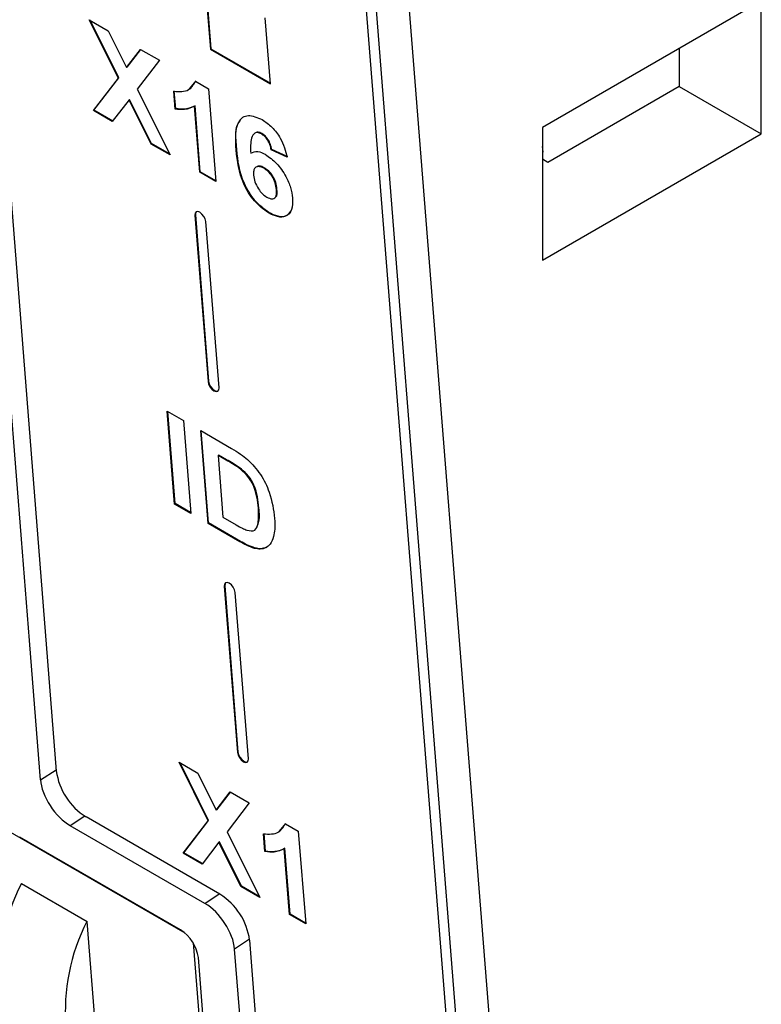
# Model space of a CAD drawing. Header units: millimetres. Extents: x 0 to 594, y 0 to 420.
# Tile 74 of 94: x 508 to 518, y 298 to 311. Entities that reach past the tile are written whole.
import ezdxf

# ---------------------------------------------------------------- set-up
doc = ezdxf.new("R2010")
doc.units = ezdxf.units.MM

msp = doc.modelspace()

# ---------------------------------------------------------------- linework, layer by layer
at = {"color": 7, "linetype": 'Continuous', "lineweight": 25}
for p, q in [((508.514, 301.028), (507.027, 319.79)), ((507.244, 319.747), (508.719, 301.141)), ((516.357, 266.82), (512.362, 317.246)), ((512.785, 317.267), (516.78, 266.841)), ((512.27, 316.763), (516.279, 266.153)), ((510.643, 311.327), (510.711, 310.472)), ((510.651, 311.323), (510.718, 310.477)), ((517.837, 311.093), (515.009, 309.46)), ((517.837, 309.378), (517.837, 311.093)), ((509.145, 310.853), (509.39, 310.712)), ((509.521, 310.098), (509.145, 310.853)), ((509.528, 310.103), (509.158, 310.846)), ((511.489, 310.023), (511.421, 310.878)), ((509.39, 310.712), (509.627, 310.235)), ((509.627, 310.235), (509.808, 310.47)), ((509.634, 310.24), (509.811, 310.469)), ((509.808, 310.47), (510.053, 310.329)), ((510.718, 310.477), (510.711, 310.472)), ((510.711, 310.472), (511.489, 310.023)), ((510.718, 310.477), (511.488, 310.032)), ((516.776, 310.481), (516.776, 309.99)), ((509.634, 310.24), (509.627, 310.235)), ((510.053, 310.329), (509.766, 309.957)), ((509.198, 309.679), (509.521, 310.098)), ((509.205, 309.683), (509.528, 310.103)), ((509.528, 310.103), (509.521, 310.098)), ((509.766, 309.957), (510.19, 309.106)), ((510.441, 309.959), (510.528, 310.064)), ((510.521, 310.059), (510.689, 309.962)), ((510.689, 309.962), (510.784, 308.763)), ((516.776, 309.99), (515.077, 309.01)), ((516.776, 309.99), (517.837, 309.378)), ((510.256, 309.698), (510.238, 309.929)), ((510.263, 309.703), (510.245, 309.934)), ((509.66, 309.819), (509.443, 309.537)), ((509.667, 309.824), (509.66, 309.819)), ((509.945, 309.247), (509.66, 309.819)), ((509.952, 309.252), (509.667, 309.824)), ((510.263, 309.703), (510.256, 309.698)), ((510.514, 309.742), (510.507, 309.738)), ((510.574, 308.884), (510.507, 309.738)), ((510.581, 308.889), (510.514, 309.742)), ((509.205, 309.683), (509.198, 309.679)), ((509.443, 309.537), (509.198, 309.679)), ((509.448, 309.543), (509.205, 309.683)), ((515.009, 309.46), (515.009, 307.745)), ((511.378, 309.383), (511.371, 309.378)), ((515.009, 307.745), (517.837, 309.378)), ((509.952, 309.252), (509.945, 309.247)), ((510.19, 309.106), (509.945, 309.247)), ((510.184, 309.119), (509.952, 309.252)), ((515.014, 309.145), (515.009, 309.217)), ((511.052, 309.174), (511.045, 309.169)), ((511.505, 309.177), (511.498, 309.172)), ((511.705, 309.077), (511.498, 309.172)), ((511.712, 309.081), (511.505, 309.177)), ((515.014, 309.145), (515.009, 309.141)), ((511.409, 308.939), (511.402, 308.934)), ((515.077, 309.01), (515.009, 309.049)), ((510.581, 308.889), (510.574, 308.884)), ((510.784, 308.763), (510.574, 308.884)), ((510.783, 308.773), (510.581, 308.889)), ((511.572, 308.664), (511.565, 308.659)), ((510.518, 308.332), (510.511, 308.327)), ((510.511, 308.327), (510.681, 306.176)), ((510.518, 308.332), (510.688, 306.181)), ((511.469, 308.362), (511.462, 308.357)), ((510.823, 306.095), (510.652, 308.245)), ((510.688, 306.181), (510.681, 306.176)), ((510.153, 305.792), (510.362, 305.671)), ((510.248, 304.593), (510.153, 305.792)), ((510.255, 304.598), (510.16, 305.787)), ((510.362, 305.671), (510.457, 304.472)), ((510.586, 305.542), (510.985, 305.311)), ((510.681, 304.343), (510.586, 305.542)), ((510.688, 304.348), (510.593, 305.537)), ((510.818, 305.226), (510.811, 305.221)), ((510.811, 305.221), (510.874, 304.422)), ((510.915, 305.161), (510.811, 305.221)), ((510.922, 305.166), (510.818, 305.226)), ((510.922, 305.166), (510.915, 305.161)), ((511.112, 305.045), (511.105, 305.04)), ((510.255, 304.598), (510.248, 304.593)), ((510.457, 304.472), (510.248, 304.593)), ((510.456, 304.482), (510.255, 304.598)), ((511.339, 304.544), (511.332, 304.539)), ((510.874, 304.422), (511.047, 304.322)), ((510.385, 299.043), (501.254, 304.314)), ((510.688, 304.348), (510.681, 304.343)), ((511.092, 304.106), (510.681, 304.343)), ((511.099, 304.11), (510.688, 304.348)), ((511.099, 304.11), (511.092, 304.106)), ((511.291, 304.024), (511.284, 304.019)), ((511.437, 304.031), (511.43, 304.026)), ((510.898, 303.536), (510.891, 303.532)), ((510.891, 303.532), (511.061, 301.381)), ((510.898, 303.536), (511.068, 301.386)), ((511.203, 301.299), (511.032, 303.45)), ((511.068, 301.386), (511.061, 301.381)), ((510.306, 301.254), (510.55, 301.112)), ((510.682, 300.498), (510.306, 301.254)), ((510.689, 300.503), (510.319, 301.246)), ((508.514, 301.028), (508.717, 301.157)), ((510.55, 301.112), (510.788, 300.636)), ((510.788, 300.636), (510.969, 300.871)), ((510.795, 300.641), (510.971, 300.869)), ((510.969, 300.871), (511.214, 300.729)), ((511.214, 300.729), (510.927, 300.357)), ((509.089, 300.556), (508.898, 300.434)), ((510.835, 299.548), (509.103, 300.548)), ((510.795, 300.641), (510.788, 300.636)), ((510.64, 299.429), (508.898, 300.434)), ((510.359, 300.079), (510.682, 300.498)), ((510.366, 300.084), (510.689, 300.503)), ((510.689, 300.503), (510.682, 300.498)), ((511.601, 300.36), (511.688, 300.464)), ((511.681, 300.46), (511.849, 300.362)), ((510.325, 299.086), (508.245, 300.287)), ((510.927, 300.357), (511.351, 299.507)), ((511.417, 300.099), (511.399, 300.329)), ((511.424, 300.104), (511.406, 300.334)), ((511.849, 300.362), (511.944, 299.164)), ((510.821, 300.22), (510.604, 299.938)), ((510.828, 300.224), (510.821, 300.22)), ((511.106, 299.648), (510.821, 300.22)), ((511.113, 299.653), (510.828, 300.224)), ((510.366, 300.084), (510.359, 300.079)), ((510.604, 299.938), (510.359, 300.079)), ((510.608, 299.944), (510.366, 300.084)), ((511.424, 300.104), (511.417, 300.099)), ((511.674, 300.143), (511.667, 300.138)), ((511.735, 299.285), (511.667, 300.138)), ((511.742, 299.29), (511.674, 300.143)), ((508.267, 299.686), (509.116, 299.197)), ((511.113, 299.653), (511.106, 299.648)), ((511.351, 299.507), (511.106, 299.648)), ((511.344, 299.519), (511.113, 299.653)), ((510.64, 299.429), (510.825, 299.554)), ((511.742, 299.29), (511.735, 299.285)), ((511.944, 299.164), (511.735, 299.285)), ((511.943, 299.173), (511.742, 299.29)), ((509.325, 296.552), (509.116, 299.197)), ((510.487, 298.921), (511.484, 286.339)), ((511.218, 298.968), (511.025, 298.836)), ((513.684, 267.856), (511.22, 298.955)), ((513.492, 267.687), (511.025, 298.836)), ((511.552, 286.16), (510.556, 298.73))]:
    msp.add_line(p, q, dxfattribs=at)
at = {"color": 7, "linetype": 'Continuous', "lineweight": 25, "flags": 128}
for points in [[(510.652, 308.245), (510.645, 308.278), (510.627, 308.312), (510.603, 308.342), (510.575, 308.364), (510.549, 308.374), (510.527, 308.37), (510.514, 308.354), (510.511, 308.327)], [(510.529, 308.371), (510.521, 308.359), (510.518, 308.332)], [(510.681, 306.176), (510.689, 306.143), (510.706, 306.109), (510.731, 306.079), (510.758, 306.058), (510.785, 306.048), (510.806, 306.052), (510.82, 306.068), (510.823, 306.095)], [(510.688, 306.181), (510.696, 306.148), (510.713, 306.114), (510.738, 306.084), (510.765, 306.062), (510.792, 306.053), (510.811, 306.055)], [(511.032, 303.45), (511.024, 303.483), (511.007, 303.517), (510.983, 303.547), (510.955, 303.569), (510.929, 303.578), (510.907, 303.575), (510.894, 303.558), (510.891, 303.532)], [(510.909, 303.576), (510.901, 303.563), (510.898, 303.536)], [(511.061, 301.381), (511.069, 301.348), (511.086, 301.314), (511.111, 301.284), (511.138, 301.262), (511.165, 301.253), (511.186, 301.256), (511.2, 301.273), (511.203, 301.299)], [(511.068, 301.386), (511.076, 301.353), (511.093, 301.319), (511.118, 301.289), (511.145, 301.267), (511.172, 301.257), (511.191, 301.26)]]:
    msp.add_lwpolyline(points, dxfattribs=at)
at = {"color": 7, "linetype": 'Continuous', "lineweight": 25}
for centre, radius, start, end in [((509.545, 301.256), 0.834, 187.8887, 238.0092), ((510.505, 298.533), 2.518, 152.7351, 216.3249), ((510.393, 298.84), 0.834, 7.8887, 58.0092), ((511.353, 298.043), 2.518, 152.7351, 216.3249), ((510.06, 298.661), 0.501, 7.8887, 58.0092)]:
    msp.add_arc(centre, radius, start, end, dxfattribs=at)
for centre, ratio, start_param, end_param in [((508.867, 300.824), 0.524711, 0.745355, 2.316456), ((510.671, 299.04), 0.52503, 3.88721, 5.457701)]:
    msp.add_ellipse(centre, major_axis=(-0.281, 0.414), ratio=ratio, start_param=start_param, end_param=end_param, dxfattribs=at)
for points, knots in [([(510.238, 309.929), (510.309, 309.925), (510.435, 309.917), (510.495, 310.016), (510.521, 310.059)], [0, 0, 0, 0, 0.560993, 1, 1, 1, 1]), ([(510.507, 309.738), (510.466, 309.718), (510.393, 309.683), (510.298, 309.694), (510.256, 309.698)], [0, 0, 0, 0, 0.559748, 1, 1, 1, 1]), ([(510.514, 309.742), (510.473, 309.723), (510.4, 309.688), (510.305, 309.699), (510.263, 309.703)], [0, 0, 0, 0, 0.559748, 1, 1, 1, 1]), ([(511.045, 309.169), (511.038, 309.312), (511.03, 309.49), (511.13, 309.597), (511.222, 309.632), (511.318, 309.59), (511.382, 309.562)], [0, 0, 0, 0, 0.499464, 0.625198, 0.75092, 1, 1, 1, 1]), ([(511.052, 309.174), (511.039, 309.323), (511.026, 309.479), (511.096, 309.55), (511.099, 309.553)], [0, 0, 0, 0, 0.958775, 1, 1, 1, 1]), ([(511.382, 309.562), (511.425, 309.533), (511.51, 309.475), (511.646, 309.293), (511.683, 309.159), (511.705, 309.077)], [0, 0, 0, 0, 0.280754, 0.560899, 1, 1, 1, 1]), ([(511.371, 309.378), (511.354, 309.385), (511.322, 309.4), (511.271, 309.387), (511.228, 309.302), (511.231, 309.197), (511.233, 309.127)], [0, 0, 0, 0, 0.124834, 0.249864, 0.498342, 1, 1, 1, 1]), ([(511.378, 309.383), (511.361, 309.391), (511.333, 309.404), (511.313, 309.397), (511.305, 309.395)], [0, 0, 0, 0, 0.592724, 1, 1, 1, 1]), ([(511.498, 309.172), (511.494, 309.193), (511.485, 309.235), (511.455, 309.299), (511.413, 309.35), (511.385, 309.368), (511.371, 309.378)], [0, 0, 0, 0, 0.280772, 0.560046, 0.77978, 1, 1, 1, 1]), ([(511.505, 309.177), (511.501, 309.198), (511.492, 309.24), (511.462, 309.303), (511.42, 309.355), (511.392, 309.373), (511.378, 309.383)], [0, 0, 0, 0, 0.2807717, 0.5600456, 0.7797798, 1, 1, 1, 1]), ([(511.462, 308.357), (511.399, 308.403), (511.304, 308.472), (511.202, 308.617), (511.08, 308.847), (511.061, 309.026), (511.045, 309.169)], [0, 0, 0, 0, 0.248922, 0.37465, 0.500373, 1, 1, 1, 1]), ([(511.469, 308.362), (511.406, 308.408), (511.311, 308.477), (511.209, 308.622), (511.087, 308.852), (511.068, 309.031), (511.052, 309.174)], [0, 0, 0, 0, 0.248922, 0.37465, 0.500373, 1, 1, 1, 1]), ([(511.233, 309.127), (511.262, 309.141), (511.314, 309.166), (511.389, 309.13), (511.422, 309.114)], [0, 0, 0, 0, 0.559084, 1, 1, 1, 1]), ([(511.422, 309.114), (511.472, 309.078), (511.571, 309.008), (511.686, 308.842), (511.756, 308.682), (511.768, 308.594), (511.774, 308.55)], [0, 0, 0, 0, 0.279326, 0.559011, 0.779285, 1, 1, 1, 1]), ([(511.402, 308.934), (511.38, 308.944), (511.335, 308.965), (511.288, 308.948), (511.268, 308.903), (511.27, 308.865), (511.27, 308.846)], [0, 0, 0, 0, 0.279845, 0.559077, 0.779095, 1, 1, 1, 1]), ([(511.409, 308.939), (511.386, 308.951), (511.35, 308.969), (511.327, 308.957), (511.318, 308.953)], [0, 0, 0, 0, 0.647525, 1, 1, 1, 1]), ([(511.572, 308.664), (511.569, 308.691), (511.563, 308.745), (511.523, 308.832), (511.467, 308.901), (511.429, 308.926), (511.409, 308.939)], [0, 0, 0, 0, 0.280827, 0.559225, 0.779501, 1, 1, 1, 1]), ([(511.27, 308.846), (511.274, 308.817), (511.282, 308.761), (511.326, 308.672), (511.383, 308.6), (511.422, 308.573), (511.442, 308.559)], [0, 0, 0, 0, 0.280501, 0.559381, 0.779875, 1, 1, 1, 1]), ([(511.565, 308.659), (511.562, 308.687), (511.556, 308.741), (511.516, 308.827), (511.46, 308.896), (511.421, 308.921), (511.402, 308.934)], [0, 0, 0, 0, 0.280827, 0.559225, 0.779501, 1, 1, 1, 1]), ([(511.442, 308.559), (511.465, 308.549), (511.509, 308.529), (511.568, 308.557), (511.566, 308.62), (511.565, 308.659)], [0, 0, 0, 0, 0.28075, 0.560237, 1, 1, 1, 1]), ([(511.556, 308.562), (511.557, 308.562), (511.582, 308.573), (511.577, 308.62), (511.572, 308.664)], [0, 0, 0, 0, 0.046309, 1, 1, 1, 1]), ([(511.774, 308.55), (511.774, 308.495), (511.775, 308.386), (511.696, 308.304), (511.584, 308.297), (511.503, 308.337), (511.462, 308.357)], [0, 0, 0, 0, 0.280205, 0.559313, 0.779411, 1, 1, 1, 1]), ([(511.746, 308.38), (511.729, 308.355), (511.695, 308.303), (511.59, 308.302), (511.509, 308.342), (511.469, 308.362)], [0, 0, 0, 0, 0.315335, 0.657286, 1, 1, 1, 1]), ([(510.985, 305.311), (511.024, 305.288), (511.094, 305.248), (511.163, 305.193), (511.193, 305.169)], [0, 0, 0, 0, 0.560238, 1, 1, 1, 1]), ([(511.105, 305.04), (511.07, 305.065), (511.006, 305.109), (510.943, 305.145), (510.915, 305.161)], [0, 0, 0, 0, 0.559753, 1, 1, 1, 1]), ([(511.112, 305.045), (511.077, 305.07), (511.013, 305.114), (510.95, 305.15), (510.922, 305.166)], [0, 0, 0, 0, 0.559753, 1, 1, 1, 1]), ([(511.193, 305.169), (511.252, 305.108), (511.369, 304.984), (511.504, 304.698), (511.528, 304.517), (511.542, 304.407)], [0, 0, 0, 0, 0.2790722, 0.559338, 1, 1, 1, 1]), ([(511.332, 304.539), (511.322, 304.633), (511.309, 304.765), (511.202, 304.954), (511.137, 305.012), (511.105, 305.04)], [0, 0, 0, 0, 0.559429, 0.779516, 1, 1, 1, 1]), ([(511.339, 304.544), (511.329, 304.638), (511.316, 304.77), (511.209, 304.959), (511.145, 305.016), (511.112, 305.045)], [0, 0, 0, 0, 0.559429, 0.779516, 1, 1, 1, 1]), ([(511.185, 304.253), (511.223, 304.247), (511.298, 304.235), (511.341, 304.361), (511.335, 304.471), (511.332, 304.539)], [0, 0, 0, 0, 0.278192, 0.558019, 1, 1, 1, 1]), ([(511.303, 304.282), (511.315, 304.303), (511.354, 304.366), (511.345, 304.472), (511.339, 304.544)], [0, 0, 0, 0, 0.322466, 1, 1, 1, 1]), ([(511.542, 304.407), (511.545, 304.359), (511.55, 304.274), (511.535, 304.202), (511.529, 304.171)], [0, 0, 0, 0, 0.56008, 1, 1, 1, 1]), ([(511.047, 304.322), (511.073, 304.307), (511.12, 304.28), (511.165, 304.262), (511.185, 304.253)], [0, 0, 0, 0, 0.5602156, 1, 1, 1, 1]), ([(511.284, 304.019), (511.249, 304.031), (511.186, 304.052), (511.121, 304.089), (511.092, 304.106)], [0, 0, 0, 0, 0.559579, 1, 1, 1, 1]), ([(511.291, 304.024), (511.256, 304.036), (511.193, 304.057), (511.128, 304.094), (511.099, 304.11)], [0, 0, 0, 0, 0.559579, 1, 1, 1, 1]), ([(511.529, 304.171), (511.517, 304.136), (511.496, 304.074), (511.45, 304.041), (511.43, 304.026)], [0, 0, 0, 0, 0.560007, 1, 1, 1, 1]), ([(511.43, 304.026), (511.406, 304.018), (511.362, 304.004), (511.308, 304.015), (511.284, 304.019)], [0, 0, 0, 0, 0.559443, 1, 1, 1, 1]), ([(511.437, 304.031), (511.413, 304.023), (511.369, 304.009), (511.315, 304.019), (511.291, 304.024)], [0, 0, 0, 0, 0.559443, 1, 1, 1, 1]), ([(511.399, 300.329), (511.469, 300.325), (511.596, 300.318), (511.655, 300.416), (511.681, 300.46)], [0, 0, 0, 0, 0.560993, 1, 1, 1, 1]), ([(511.667, 300.138), (511.626, 300.119), (511.554, 300.084), (511.459, 300.094), (511.417, 300.099)], [0, 0, 0, 0, 0.5597478, 1, 1, 1, 1]), ([(511.674, 300.143), (511.633, 300.123), (511.561, 300.089), (511.466, 300.099), (511.424, 300.104)], [0, 0, 0, 0, 0.559748, 1, 1, 1, 1])]:
    msp.add_open_spline(points, degree=3, knots=knots, dxfattribs=at)

doc.saveas('drawing.dxf')
